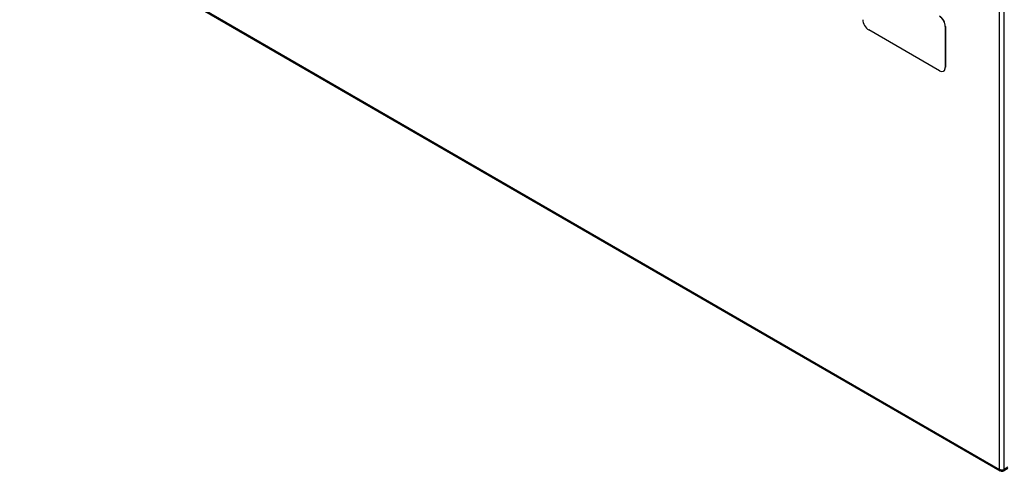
# Model space of a CAD drawing. Header units: inches. Extents: x 377.8 to 443.6, y 150.2 to 203.8.
# Tile 1 of 7: x 377.8 to 407.4, y 167.4 to 180.9. Entities that reach past the tile are written whole.
import ezdxf

# ---------------------------------------------------------------- set-up
doc = ezdxf.new("R2010")
doc.units = ezdxf.units.IN
doc.header["$MEASUREMENT"] = 0
doc.layers.add('Visible Edges(ANSI)', color=7, linetype='Continuous', lineweight=25)
doc.layers.add('Visible Tangent Edges(ANSI)', color=7, linetype='Continuous', lineweight=25)

msp = doc.modelspace()

# ---------------------------------------------------------------- linework, layer by layer
at = {"layer": 'Visible Edges(ANSI)'}
for p, q in [((377.844, 184.375), (407.263, 167.39)), ((405.433, 179.383), (403.312, 180.608)), ((405.61, 180.71), (405.61, 179.485)), ((405.614, 180.713), (405.614, 179.488)), ((405.563, 179.373), (405.558, 179.371)), ((407.362, 167.39), (407.493, 167.466))]:
    msp.add_line(p, q, dxfattribs=at)
msp.add_arc((407.313, 167.476), 0.099, 240, 300, dxfattribs=at)
for centre, major_axis, start_param, end_param in [((403.312, 180.812), (-0.125, 0.217), 0.785398, 2.356194), ((405.433, 180.812), (0.125, -0.217), 0.785398, 2.356194), ((405.438, 180.815), (-0.125, 0.217), 3.926991, 5.497787), ((405.433, 179.587), (0.125, -0.217), 5.497787, 7.068583), ((405.438, 179.59), (0.125, -0.217), 0, 0.785398)]:
    msp.add_ellipse(centre, major_axis=major_axis, ratio=0.57735, start_param=start_param, end_param=end_param, dxfattribs=at)
at = {"layer": 'Visible Tangent Edges(ANSI)'}
for p, q in [((377.823, 184.42), (407.243, 167.435)), ((407.243, 167.435), (407.243, 181.904)), ((407.383, 167.435), (407.383, 181.904)), ((405.61, 180.71), (405.614, 180.713)), ((405.614, 179.488), (405.61, 179.485)), ((407.493, 167.499), (407.383, 167.435))]:
    msp.add_line(p, q, dxfattribs=at)
for major_axis, start_param, end_param in [((-0.0495, -0.0857), 5.497787, 6.283185), ((0.099, 0), 3.926991, 5.497787), ((0.0495, -0.0857), 0, 0.785398)]:
    msp.add_ellipse((407.313, 167.476), major_axis=major_axis, ratio=0.57735, start_param=start_param, end_param=end_param, dxfattribs=at)

doc.saveas('drawing.dxf')
